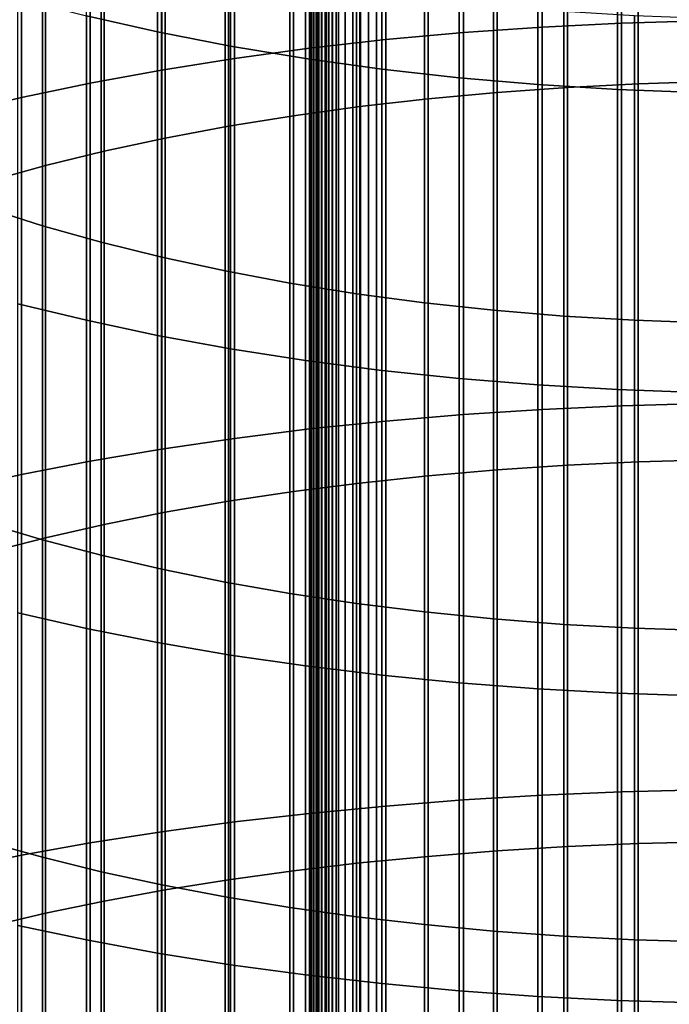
# Model space of a CAD drawing. Header units: metres. Extents: x -28 to 70, y -218 to 28.
# Tile 162 of 256: x -5.67 to -0.81, y -68.62 to -61.25. Entities that reach past the tile are written whole.
import ezdxf

# ---------------------------------------------------------------- set-up
doc = ezdxf.new("R2010")
doc.units = ezdxf.units.M
doc.layers.add('solid_10_261_432_XXX', color=7, linetype='CONTINUOUS')

msp = doc.modelspace()

# ---------------------------------------------------------------- linework, layer by layer
at = {"layer": 'solid_10_261_432_XXX'}
for points in [[(-3.5, -180.294357, 235.300003), (-3.5, -17.029387, 235.300003), (-3.5, -17.029387, 226), (-3.5, -180.294357, 226)], [(-3.496434, -180.294357, 225.940384), (-3.5, -180.294357, 226), (-3.5, -17.029387, 226), (-3.496354, -17.029387, 225.939728)], [(-3.497964, -17.029387, 235.328461), (-3.5, -17.029387, 235.300003), (-3.5, -180.294357, 235.300003), (-3.497964, -180.294357, 235.328461)], [(-3.497964, -180.294357, 235.328461), (-3.49189, -180.294357, 235.356369), (-3.49189, -17.029387, 235.356369), (-3.497964, -17.029387, 235.328461)], [(-3.485615, -180.294357, 225.880936), (-3.496434, -180.294357, 225.940384), (-3.496354, -17.029387, 225.939728), (-3.485615, -17.029387, 225.880936)], [(-3.49189, -180.294357, 235.356369), (-3.481903, -180.294357, 235.383133), (-3.481903, -17.029387, 235.383133), (-3.49189, -17.029387, 235.356369)], [(-3.467701, -180.294357, 225.823212), (-3.485615, -180.294357, 225.880936), (-3.485615, -17.029387, 225.880936), (-3.467701, -17.029387, 225.823212)], [(-3.481903, -180.294357, 235.383133), (-3.468204, -180.294357, 235.408203), (-3.468204, -17.029387, 235.408203), (-3.481903, -17.029387, 235.383133)], [(-3.468204, -180.294357, 235.408203), (-3.451075, -180.294357, 235.431061), (-3.451075, -17.029387, 235.431061), (-3.468204, -17.029387, 235.408203)], [(-3.442952, -180.294357, 225.768066), (-3.467701, -180.294357, 225.823212), (-3.467701, -17.029387, 225.823212), (-3.442952, -17.029387, 225.768066)], [(-3.451075, -180.294357, 235.431061), (-3.430864, -180.294357, 235.451248), (-3.430864, -17.029387, 235.451248), (-3.451075, -17.029387, 235.431061)], [(-3.411732, -180.294357, 225.716309), (-3.442952, -180.294357, 225.768066), (-3.442952, -17.029387, 225.768066), (-3.411732, -17.029387, 225.716309)], [(-3.430864, -180.294357, 235.451248), (-3.407984, -180.294357, 235.468338), (-3.407984, -17.029387, 235.468338), (-3.430864, -17.029387, 235.451248)], [(-3.374496, -180.294357, 225.668716), (-3.411732, -180.294357, 225.716309), (-3.411732, -17.029387, 225.716309), (-3.374496, -17.029387, 225.668716)], [(-3.407984, -180.294357, 235.468338), (-3.382901, -180.294357, 235.48201), (-3.382901, -17.029387, 235.48201), (-3.407984, -17.029387, 235.468338)], [(-3.382901, -180.294357, 235.48201), (-3.356127, -180.294357, 235.491959), (-3.356127, -17.029387, 235.491959), (-3.382901, -17.029387, 235.48201)], [(-3.331787, -180.294357, 225.625946), (-3.374496, -180.294357, 225.668716), (-3.374496, -17.029387, 225.668716), (-3.331787, -17.029387, 225.625946)], [(-3.356127, -180.294357, 235.491959), (-3.328208, -180.294357, 235.498001), (-3.328208, -17.029387, 235.498001), (-3.356127, -17.029387, 235.491959)], [(-3.284231, -180.294357, 225.588638), (-3.331787, -180.294357, 225.625946), (-3.331787, -17.029387, 225.625946), (-3.284231, -17.029387, 225.588638)], [(-3.328208, -180.294357, 235.498001), (-3.3, -180.294357, 235.5), (-3.3, -17.029387, 235.5), (-3.328208, -17.029387, 235.498001)], [(-3.3, -17.029387, 235.5), (-3.3, -180.294357, 235.5), (3.3, -180.294357, 235.5), (3.3, -17.029387, 235.5)], [(-3.232522, -180.294357, 225.557358), (-3.284231, -180.294357, 225.588638), (-3.284231, -17.029387, 225.588638), (-3.232522, -17.029387, 225.557358)], [(-3.177415, -180.294357, 225.532532), (-3.232522, -180.294357, 225.557358), (-3.232522, -17.029387, 225.557358), (-3.177415, -17.029387, 225.532532)], [(-3.119716, -180.294357, 225.514542), (-3.177415, -180.294357, 225.532532), (-3.177415, -17.029387, 225.532532), (-3.119716, -17.029387, 225.514542)], [(-3.060268, -180.294357, 225.503647), (-3.119716, -180.294357, 225.514542), (-3.119716, -17.029387, 225.514542), (-3.060268, -17.029387, 225.503647)], [(-3.060268, -17.029387, 225.503647), (-3, -17.029387, 225.5), (-3, -180.294357, 225.5), (-3.060268, -180.294357, 225.503647)], [(3, -17.029387, 225.5), (3, -180.294357, 225.5), (-3, -180.294357, 225.5), (-3, -17.029387, 225.5)], [(-1.760336, -58.47374, 488.039917), (-1.760336, -61.30666, 489.145325), (-1.16592, -61.277317, 489.223694), (-1.16592, -58.442249, 488.117432)], [(-1.16592, -58.442249, 488.117432), (-1.16592, -61.277317, 489.223694), (-0.567694, -61.259933, 489.270111), (-0.567694, -58.423595, 488.163361)], [(-2.929983, -58.574768, 487.791168), (-2.929983, -61.400795, 488.89389), (-2.348998, -61.347862, 489.035278), (-2.348998, -58.51796, 487.93103)], [(-2.348998, -58.51796, 487.93103), (-2.348998, -61.347862, 489.035278), (-1.760336, -61.30666, 489.145325), (-1.760336, -58.47374, 488.039917)], [(-3.501391, -58.643974, 487.620789), (-3.501391, -61.465282, 488.721649), (-2.929983, -61.400795, 488.89389), (-2.929983, -58.574768, 487.791168)], [(-4.061356, -58.725357, 487.42041), (-4.061356, -61.541115, 488.519104), (-3.501391, -61.465282, 488.721649), (-3.501391, -58.643974, 487.620789)], [(-4.608047, -58.818649, 487.190704), (-4.608047, -61.62804, 488.286957), (-4.061356, -61.541115, 488.519104), (-4.061356, -58.725357, 487.42041)], [(-5.139678, -58.923546, 486.932465), (-5.139678, -61.72578, 488.025879), (-4.608047, -61.62804, 488.286957), (-4.608047, -58.818649, 487.190704)], [(-5.65451, -59.039703, 486.646484), (-5.65451, -61.834015, 487.736816), (-5.139678, -61.72578, 488.025879), (-5.139678, -58.923546, 486.932465)], [(-4.636589, -59.100483, 466.619659), (-4.636589, -61.342945, 467.715912), (-5.167373, -61.223293, 467.969452), (-5.167373, -58.973892, 466.869812)], [(-1.571201, -58.957878, 486.847931), (-1.571201, -61.757771, 487.94046), (-2.096138, -61.795223, 487.840424), (-2.096138, -58.998074, 486.748962)], [(-1.040938, -58.929249, 486.918427), (-1.040938, -61.731094, 488.011688), (-1.571201, -61.757771, 487.94046), (-1.571201, -58.957878, 486.847931)], [(-0.507145, -58.912281, 486.960205), (-0.507145, -61.715282, 488.053925), (-1.040938, -61.731094, 488.011688), (-1.040938, -58.929249, 486.918427)], [(-6.150862, -59.16674, 486.33371), (-6.150862, -61.952385, 487.420654), (-5.65451, -61.834015, 487.736816), (-5.65451, -59.039703, 486.646484)], [(-2.096138, -58.998074, 486.748962), (-2.096138, -61.795223, 487.840424), (-2.613968, -61.843327, 487.711945), (-2.613968, -59.049698, 486.621857)], [(-4.090651, -59.213169, 466.396973), (-4.090651, -61.449455, 467.490234), (-4.636589, -61.342945, 467.715912), (-4.636589, -59.100483, 466.619659)], [(-3.122935, -59.112579, 486.467041), (-3.122935, -61.901917, 487.55545), (-3.621314, -61.970795, 487.37149), (-3.621314, -59.186497, 486.285065)], [(-2.613968, -59.049698, 486.621857), (-2.613968, -61.843327, 487.711945), (-3.122935, -61.901917, 487.55545), (-3.122935, -59.112579, 486.467041)], [(-3.621314, -59.186497, 486.285065), (-3.621314, -61.970795, 487.37149), (-4.107415, -62.049725, 487.160675), (-4.107415, -59.27121, 486.076508)], [(-3.531343, -59.311588, 466.202484), (-3.531343, -61.542473, 467.293121), (-4.090651, -61.449455, 467.490234), (-4.090651, -59.213169, 466.396973)], [(-4.107415, -59.27121, 486.076508), (-4.107415, -62.049725, 487.160675), (-4.57959, -62.138443, 486.923706), (-4.57959, -59.366421, 485.842072)], [(-2.960494, -59.395412, 466.036865), (-2.960494, -61.621704, 467.125214), (-3.531343, -61.542473, 467.293121), (-3.531343, -59.311588, 466.202484)], [(-4.57959, -59.366421, 485.842072), (-4.57959, -62.138443, 486.923706), (-5.036238, -62.236649, 486.661438), (-5.036238, -59.471817, 485.582581)], [(-2.379969, -59.464367, 465.900604), (-2.379969, -61.686878, 466.987122), (-2.960494, -61.621704, 467.125214), (-2.960494, -59.395412, 466.036865)], [(-5.036238, -59.471817, 485.582581), (-5.036238, -62.236649, 486.661438), (-5.475811, -62.344006, 486.374695), (-5.475811, -59.587032, 485.29892)], [(-1.791665, -59.518234, 465.794159), (-1.791665, -61.737789, 466.879242), (-2.379969, -61.686878, 466.987122), (-2.379969, -59.464367, 465.900604)], [(-1.197506, -59.556831, 465.717896), (-1.197506, -61.774269, 466.80191), (-1.791665, -61.737789, 466.879242), (-1.791665, -59.518234, 465.794159)], [(-0.599433, -59.580032, 465.672028), (-0.599433, -61.7962, 466.755463), (-1.197506, -61.774269, 466.80191), (-1.197506, -59.556831, 465.717896)], [(-5.475811, -59.587032, 485.29892), (-5.475811, -62.344006, 486.374695), (-5.896819, -62.460148, 486.064484), (-5.896819, -59.711681, 484.992035)], [(-5.918155, -60.328495, 469.86557), (-5.918155, -62.659927, 470.926788), (-5.498151, -62.793499, 470.622284), (-5.498151, -60.470402, 469.56488)], [(-5.498151, -60.470402, 469.56488), (-5.498151, -62.793499, 470.622284), (-5.059506, -62.917023, 470.340668), (-5.059506, -60.601639, 469.286774)], [(-5.059506, -60.601639, 469.286774), (-5.059506, -62.917023, 470.340668), (-4.603708, -63.030079, 470.082916), (-4.603708, -60.721756, 469.032257)], [(-4.603708, -60.721756, 469.032257), (-4.603708, -63.030079, 470.082916), (-4.1323, -63.13229, 469.849915), (-4.1323, -60.830345, 468.802124)], [(-4.1323, -60.830345, 468.802124), (-4.1323, -63.13229, 469.849915), (-3.646882, -63.223305, 469.642426), (-3.646882, -60.927044, 468.597229)], [(-3.646882, -60.927044, 468.597229), (-3.646882, -63.223305, 469.642426), (-3.1491, -63.302814, 469.461151), (-3.1491, -61.01152, 468.418213)], [(-3.1491, -61.01152, 468.418213), (-3.1491, -63.302814, 469.461151), (-2.640641, -63.370556, 469.306732), (-2.640641, -61.083488, 468.265717)], [(-5.167373, -61.223293, 467.969452), (-5.167373, -63.502144, 469.006744), (-5.681269, -63.377525, 469.290833), (-5.681269, -61.090897, 468.250031)], [(-2.640641, -61.083488, 468.265717), (-2.640641, -63.370556, 469.306732), (-2.123228, -63.426292, 469.179657), (-2.123228, -61.142708, 468.140228)], [(-2.123228, -61.142708, 468.140228), (-2.123228, -63.426292, 469.179657), (-1.598617, -63.469837, 469.080383), (-1.598617, -61.188969, 468.042206)], [(-4.636589, -61.342945, 467.715912), (-4.636589, -63.614761, 468.75), (-5.167373, -63.502144, 469.006744), (-5.167373, -61.223293, 467.969452)], [(-1.598617, -61.188969, 468.042206), (-1.598617, -63.469837, 469.080383), (-1.068586, -63.501041, 469.009247), (-1.068586, -61.222126, 467.971954)], [(-1.16592, -61.277317, 489.223694), (-1.16592, -64.141792, 490.251404), (-0.567694, -64.125694, 490.298279), (-0.567694, -61.259933, 489.270111)], [(-1.068586, -61.222126, 467.971954), (-1.068586, -63.501041, 469.009247), (-0.534932, -63.519802, 468.966461), (-0.534932, -61.242058, 467.929718)], [(-2.348998, -61.347862, 489.035278), (-2.348998, -64.207123, 490.061096), (-1.760336, -64.168961, 490.172241), (-1.760336, -61.30666, 489.145325)], [(-1.760336, -61.30666, 489.145325), (-1.760336, -64.168961, 490.172241), (-1.16592, -64.141792, 490.251404), (-1.16592, -61.277317, 489.223694)], [(-4.090651, -61.449455, 467.490234), (-4.090651, -63.715012, 468.521454), (-4.636589, -63.614761, 468.75), (-4.636589, -61.342945, 467.715912)], [(-3.501391, -61.465282, 488.721649), (-3.501391, -64.315849, 489.744385), (-2.929983, -64.256134, 489.918335), (-2.929983, -61.400795, 488.89389)], [(-2.929983, -61.400795, 488.89389), (-2.929983, -64.256134, 489.918335), (-2.348998, -64.207123, 490.061096), (-2.348998, -61.347862, 489.035278)], [(-3.531343, -61.542473, 467.293121), (-3.531343, -63.802567, 468.321838), (-4.090651, -63.715012, 468.521454), (-4.090651, -61.449455, 467.490234)], [(-4.061356, -61.541115, 488.519104), (-4.061356, -64.38607, 489.539825), (-3.501391, -64.315849, 489.744385), (-3.501391, -61.465282, 488.721649)], [(-4.608047, -61.62804, 488.286957), (-4.608047, -64.466568, 489.305328), (-4.061356, -64.38607, 489.539825), (-4.061356, -61.541115, 488.519104)], [(-2.960494, -61.621704, 467.125214), (-2.960494, -63.877136, 468.151825), (-3.531343, -63.802567, 468.321838), (-3.531343, -61.542473, 467.293121)], [(-5.139678, -61.72578, 488.025879), (-5.139678, -64.557083, 489.041687), (-4.608047, -64.466568, 489.305328), (-4.608047, -61.62804, 488.286957)], [(-2.379969, -61.686878, 466.987122), (-2.379969, -63.938484, 468.011963), (-2.960494, -63.877136, 468.151825), (-2.960494, -61.621704, 467.125214)], [(-1.791665, -61.737789, 466.879242), (-1.791665, -63.986404, 467.90274), (-2.379969, -63.938484, 468.011963), (-2.379969, -61.686878, 466.987122)], [(-5.65451, -61.834015, 487.736816), (-5.65451, -64.657303, 488.749756), (-5.139678, -64.557083, 489.041687), (-5.139678, -61.72578, 488.025879)], [(-1.571201, -61.757771, 487.94046), (-1.571201, -64.586708, 488.955414), (-2.096138, -64.621384, 488.85437), (-2.096138, -61.795223, 487.840424)], [(-1.197506, -61.774269, 466.80191), (-1.197506, -64.020737, 467.824463), (-1.791665, -63.986404, 467.90274), (-1.791665, -61.737789, 466.879242)], [(-1.040938, -61.731094, 488.011688), (-1.040938, -64.562004, 489.027374), (-1.571201, -64.586708, 488.955414), (-1.571201, -61.757771, 487.94046)], [(-0.599433, -61.7962, 466.755463), (-0.599433, -64.041382, 467.777405), (-1.197506, -64.020737, 467.824463), (-1.197506, -61.774269, 466.80191)], [(-0.507145, -61.715282, 488.053925), (-0.507145, -64.547363, 489.070007), (-1.040938, -64.562004, 489.027374), (-1.040938, -61.731094, 488.011688)], [(-6.150862, -61.952385, 487.420654), (-6.150862, -64.766922, 488.43045), (-5.65451, -64.657303, 488.749756), (-5.65451, -61.834015, 487.736816)], [(-2.613968, -61.843327, 487.711945), (-2.613968, -64.665932, 488.724609), (-3.122935, -64.720184, 488.566589), (-3.122935, -61.901917, 487.55545)], [(-2.096138, -61.795223, 487.840424), (-2.096138, -64.621384, 488.85437), (-2.613968, -64.665932, 488.724609), (-2.613968, -61.843327, 487.711945)], [(-3.122935, -61.901917, 487.55545), (-3.122935, -64.720184, 488.566589), (-3.621314, -64.783966, 488.380798), (-3.621314, -61.970795, 487.37149)], [(-3.621314, -61.970795, 487.37149), (-3.621314, -64.783966, 488.380798), (-4.107415, -64.857063, 488.167877), (-4.107415, -62.049725, 487.160675)], [(-4.107415, -62.049725, 487.160675), (-4.107415, -64.857063, 488.167877), (-4.57959, -64.939217, 487.928558), (-4.57959, -62.138443, 486.923706)], [(-4.57959, -62.138443, 486.923706), (-4.57959, -64.939217, 487.928558), (-5.036238, -65.030159, 487.663666), (-5.036238, -62.236649, 486.661438)], [(-5.036238, -62.236649, 486.661438), (-5.036238, -65.030159, 487.663666), (-5.475811, -65.12957, 487.374084), (-5.475811, -62.344006, 486.374695)], [(-5.475811, -62.344006, 486.374695), (-5.475811, -65.12957, 487.374084), (-5.896819, -65.237122, 487.060791), (-5.896819, -62.460148, 486.064484)], [(-5.918155, -62.659927, 470.926788), (-5.918155, -65.019722, 471.92334), (-5.498151, -65.144844, 471.615265), (-5.498151, -62.793499, 470.622284)], [(-5.498151, -62.793499, 470.622284), (-5.498151, -65.144844, 471.615265), (-5.059506, -65.260567, 471.330383), (-5.059506, -62.917023, 470.340668)], [(-5.059506, -62.917023, 470.340668), (-5.059506, -65.260567, 471.330383), (-4.603708, -65.366478, 471.069611), (-4.603708, -63.030079, 470.082916)], [(-4.603708, -63.030079, 470.082916), (-4.603708, -65.366478, 471.069611), (-4.1323, -65.462227, 470.833862), (-4.1323, -63.13229, 469.849915)], [(-4.1323, -63.13229, 469.849915), (-4.1323, -65.462227, 470.833862), (-3.646882, -65.547493, 470.623932), (-3.646882, -63.223305, 469.642426)], [(-3.646882, -63.223305, 469.642426), (-3.646882, -65.547493, 470.623932), (-3.1491, -65.621979, 470.440552), (-3.1491, -63.302814, 469.461151)], [(-3.1491, -63.302814, 469.461151), (-3.1491, -65.621979, 470.440552), (-2.640641, -65.685432, 470.284332), (-2.640641, -63.370556, 469.306732)], [(-5.167373, -63.502144, 469.006744), (-5.167373, -65.808708, 469.980804), (-5.681269, -65.691963, 470.26825), (-5.681269, -63.377525, 469.290833)], [(-2.640641, -63.370556, 469.306732), (-2.640641, -65.685432, 470.284332), (-2.123228, -65.737648, 470.155762), (-2.123228, -63.426292, 469.179657)], [(-2.123228, -63.426292, 469.179657), (-2.123228, -65.737648, 470.155762), (-1.598617, -65.778442, 470.055328), (-1.598617, -63.469837, 469.080383)], [(-1.598617, -63.469837, 469.080383), (-1.598617, -65.778442, 470.055328), (-1.068586, -65.807678, 469.983368), (-1.068586, -63.501041, 469.009247)], [(-4.636589, -63.614761, 468.75), (-4.636589, -65.914207, 469.721069), (-5.167373, -65.808708, 469.980804), (-5.167373, -63.502144, 469.006744)], [(-1.068586, -63.501041, 469.009247), (-1.068586, -65.807678, 469.983368), (-0.534932, -65.825249, 469.940094), (-0.534932, -63.519802, 468.966461)], [(-4.090651, -63.715012, 468.521454), (-4.090651, -66.008125, 469.489838), (-4.636589, -65.914207, 469.721069), (-4.636589, -63.614761, 468.75)], [(-3.531343, -63.802567, 468.321838), (-3.531343, -66.090141, 469.287903), (-4.090651, -66.008125, 469.489838), (-4.090651, -63.715012, 468.521454)], [(-2.960494, -63.877136, 468.151825), (-2.960494, -66.160004, 469.115906), (-3.531343, -66.090141, 469.287903), (-3.531343, -63.802567, 468.321838)], [(-2.379969, -63.938484, 468.011963), (-2.379969, -66.217476, 468.974426), (-2.960494, -66.160004, 469.115906), (-2.960494, -63.877136, 468.151825)], [(-1.791665, -63.986404, 467.90274), (-1.791665, -66.262367, 468.863892), (-2.379969, -66.217476, 468.974426), (-2.379969, -63.938484, 468.011963)], [(-1.197506, -64.020737, 467.824463), (-1.197506, -66.294533, 468.784698), (-1.791665, -66.262367, 468.863892), (-1.791665, -63.986404, 467.90274)], [(-0.599433, -64.041382, 467.777405), (-0.599433, -66.313866, 468.737091), (-1.197506, -66.294533, 468.784698), (-1.197506, -64.020737, 467.824463)], [(-1.16592, -64.141792, 490.251404), (-1.16592, -67.033493, 491.199768), (-0.567694, -67.0187, 491.247101), (-0.567694, -64.125694, 490.298279)], [(-2.929983, -64.256134, 489.918335), (-2.929983, -67.138618, 490.863678), (-2.348998, -67.093559, 491.007751), (-2.348998, -64.207123, 490.061096)], [(-2.348998, -64.207123, 490.061096), (-2.348998, -67.093559, 491.007751), (-1.760336, -67.058479, 491.119904), (-1.760336, -64.168961, 490.172241)], [(-1.760336, -64.168961, 490.172241), (-1.760336, -67.058479, 491.119904), (-1.16592, -67.033493, 491.199768), (-1.16592, -64.141792, 490.251404)], [(-3.501391, -64.315849, 489.744385), (-3.501391, -67.19352, 490.688171), (-2.929983, -67.138618, 490.863678), (-2.929983, -64.256134, 489.918335)], [(-4.061356, -64.38607, 489.539825), (-4.061356, -67.25808, 490.48175), (-3.501391, -67.19352, 490.688171), (-3.501391, -64.315849, 489.744385)], [(-4.608047, -64.466568, 489.305328), (-4.608047, -67.332085, 490.245148), (-4.061356, -67.25808, 490.48175), (-4.061356, -64.38607, 489.539825)], [(-5.139678, -64.557083, 489.041687), (-5.139678, -67.415298, 489.979095), (-4.608047, -67.332085, 490.245148), (-4.608047, -64.466568, 489.305328)], [(-5.65451, -64.657303, 488.749756), (-5.65451, -67.507439, 489.684509), (-5.139678, -67.415298, 489.979095), (-5.139678, -64.557083, 489.041687)], [(-1.040938, -64.562004, 489.027374), (-1.040938, -67.419815, 489.96463), (-1.571201, -67.442528, 489.892029), (-1.571201, -64.586708, 488.955414)], [(-0.507145, -64.547363, 489.070007), (-0.507145, -67.406357, 490.00769), (-1.040938, -67.419815, 489.96463), (-1.040938, -64.562004, 489.027374)], [(-2.096138, -64.621384, 488.85437), (-2.096138, -67.474419, 489.79007), (-2.613968, -67.515366, 489.659149), (-2.613968, -64.665932, 488.724609)], [(-1.571201, -64.586708, 488.955414), (-1.571201, -67.442528, 489.892029), (-2.096138, -67.474419, 489.79007), (-2.096138, -64.621384, 488.85437)], [(-6.150862, -64.766922, 488.43045), (-6.150862, -67.608215, 489.362305), (-5.65451, -67.507439, 489.684509), (-5.65451, -64.657303, 488.749756)], [(-3.122935, -64.720184, 488.566589), (-3.122935, -67.565247, 489.499664), (-3.621314, -67.623886, 489.312195), (-3.621314, -64.783966, 488.380798)], [(-2.613968, -64.665932, 488.724609), (-2.613968, -67.515366, 489.659149), (-3.122935, -67.565247, 489.499664), (-3.122935, -64.720184, 488.566589)], [(-3.621314, -64.783966, 488.380798), (-3.621314, -67.623886, 489.312195), (-4.107415, -67.691086, 489.097351), (-4.107415, -64.857063, 488.167877)], [(-4.107415, -64.857063, 488.167877), (-4.107415, -67.691086, 489.097351), (-4.57959, -67.766617, 488.855865), (-4.57959, -64.939217, 487.928558)], [(-4.57959, -64.939217, 487.928558), (-4.57959, -67.766617, 488.855865), (-5.036238, -67.85022, 488.588562), (-5.036238, -65.030159, 487.663666)], [(-5.918155, -65.019722, 471.92334), (-5.918155, -67.406075, 472.854492), (-5.498151, -67.522667, 472.543091), (-5.498151, -65.144844, 471.615265)], [(-5.036238, -65.030159, 487.663666), (-5.036238, -67.85022, 488.588562), (-5.475811, -67.94162, 488.296356), (-5.475811, -65.12957, 487.374084)], [(-5.475811, -65.12957, 487.374084), (-5.475811, -67.94162, 488.296356), (-5.896819, -68.040497, 487.980225), (-5.896819, -65.237122, 487.060791)], [(-5.498151, -65.144844, 471.615265), (-5.498151, -67.522667, 472.543091), (-5.059506, -67.630486, 472.255127), (-5.059506, -65.260567, 471.330383)], [(-5.059506, -65.260567, 471.330383), (-5.059506, -67.630486, 472.255127), (-4.603708, -67.729172, 471.991547), (-4.603708, -65.366478, 471.069611)], [(-4.603708, -65.366478, 471.069611), (-4.603708, -67.729172, 471.991547), (-4.1323, -67.81839, 471.753235), (-4.1323, -65.462227, 470.833862)], [(-4.1323, -65.462227, 470.833862), (-4.1323, -67.81839, 471.753235), (-3.646882, -67.897842, 471.541046), (-3.646882, -65.547493, 470.623932)], [(-3.646882, -65.547493, 470.623932), (-3.646882, -67.897842, 471.541046), (-3.1491, -67.967247, 471.355682), (-3.1491, -65.621979, 470.440552)], [(-3.1491, -65.621979, 470.440552), (-3.1491, -67.967247, 471.355682), (-2.640641, -68.026375, 471.197754), (-2.640641, -65.685432, 470.284332)], [(-5.167373, -65.808708, 469.980804), (-5.167373, -68.141235, 470.890961), (-5.681269, -68.032455, 471.181488), (-5.681269, -65.691963, 470.26825)], [(-2.640641, -65.685432, 470.284332), (-2.640641, -68.026375, 471.197754), (-2.123228, -68.075027, 471.06781), (-2.123228, -65.737648, 470.155762)], [(-2.123228, -65.737648, 470.155762), (-2.123228, -68.075027, 471.06781), (-1.598617, -68.113037, 470.966278), (-1.598617, -65.778442, 470.055328)], [(-4.636589, -65.914207, 469.721069), (-4.636589, -68.23954, 470.628418), (-5.167373, -68.141235, 470.890961), (-5.167373, -65.808708, 469.980804)], [(-1.598617, -65.778442, 470.055328), (-1.598617, -68.113037, 470.966278), (-1.068586, -68.140274, 470.893524), (-1.068586, -65.807678, 469.983368)], [(-1.068586, -65.807678, 469.983368), (-1.068586, -68.140274, 470.893524), (-0.534932, -68.156654, 470.849792), (-0.534932, -65.825249, 469.940094)], [(-4.090651, -66.008125, 469.489838), (-4.090651, -68.327049, 470.394684), (-4.636589, -68.23954, 470.628418), (-4.636589, -65.914207, 469.721069)], [(-3.531343, -66.090141, 469.287903), (-3.531343, -68.403473, 470.190552), (-4.090651, -68.327049, 470.394684), (-4.090651, -66.008125, 469.489838)], [(-2.960494, -66.160004, 469.115906), (-2.960494, -68.468567, 470.016724), (-3.531343, -68.403473, 470.190552), (-3.531343, -66.090141, 469.287903)], [(-2.379969, -66.217476, 468.974426), (-2.379969, -68.522118, 469.873688), (-2.960494, -68.468567, 470.016724), (-2.960494, -66.160004, 469.115906)], [(-1.791665, -66.262367, 468.863892), (-1.791665, -68.563942, 469.761963), (-2.379969, -68.522118, 469.873688), (-2.379969, -66.217476, 468.974426)], [(-1.197506, -66.294533, 468.784698), (-1.197506, -68.593918, 469.681915), (-1.791665, -68.563942, 469.761963), (-1.791665, -66.262367, 468.863892)], [(-0.599433, -66.313866, 468.737091), (-0.599433, -68.611931, 469.633789), (-1.197506, -68.593918, 469.681915), (-1.197506, -66.294533, 468.784698)], [(-2.348998, -67.093559, 491.007751), (-2.348998, -70.004982, 491.874542), (-1.760336, -69.973007, 491.98761), (-1.760336, -67.058479, 491.119904)], [(-1.760336, -67.058479, 491.119904), (-1.760336, -69.973007, 491.98761), (-1.16592, -69.950233, 492.068146), (-1.16592, -67.033493, 491.199768)], [(-1.16592, -67.033493, 491.199768), (-1.16592, -69.950233, 492.068146), (-0.567694, -69.936745, 492.115845), (-0.567694, -67.0187, 491.247101)], [(-3.501391, -67.19352, 490.688171), (-3.501391, -70.0961, 491.552307), (-2.929983, -70.046059, 491.729279), (-2.929983, -67.138618, 490.863678)], [(-2.929983, -67.138618, 490.863678), (-2.929983, -70.046059, 491.729279), (-2.348998, -70.004982, 491.874542), (-2.348998, -67.093559, 491.007751)], [(-4.061356, -67.25808, 490.48175), (-4.061356, -70.154945, 491.344177), (-3.501391, -70.0961, 491.552307), (-3.501391, -67.19352, 490.688171)], [(-4.608047, -67.332085, 490.245148), (-4.608047, -70.222404, 491.105621), (-4.061356, -70.154945, 491.344177), (-4.061356, -67.25808, 490.48175)], [(-5.139678, -67.415298, 489.979095), (-5.139678, -70.298256, 490.837402), (-4.608047, -70.222404, 491.105621), (-4.608047, -67.332085, 490.245148)], [(-5.918155, -67.406075, 472.854492), (-5.918155, -69.817177, 473.719543), (-5.498151, -69.925148, 473.40506), (-5.498151, -67.522667, 472.543091)], [(-5.65451, -67.507439, 489.684509), (-5.65451, -70.382248, 490.540375), (-5.139678, -70.298256, 490.837402), (-5.139678, -67.415298, 489.979095)], [(-1.571201, -67.442528, 489.892029), (-1.571201, -70.323082, 490.749603), (-2.096138, -70.352142, 490.64682), (-2.096138, -67.474419, 489.79007)], [(-1.040938, -67.419815, 489.96463), (-1.040938, -70.302376, 490.822815), (-1.571201, -70.323082, 490.749603), (-1.571201, -67.442528, 489.892029)], [(-0.507145, -67.406357, 490.00769), (-0.507145, -70.290108, 490.866211), (-1.040938, -70.302376, 490.822815), (-1.040938, -67.419815, 489.96463)], [(-6.150862, -67.608215, 489.362305), (-6.150862, -70.474106, 490.215515), (-5.65451, -70.382248, 490.540375), (-5.65451, -67.507439, 489.684509)], [(-5.498151, -67.522667, 472.543091), (-5.498151, -69.925148, 473.40506), (-5.059506, -70.024994, 473.114227), (-5.059506, -67.630486, 472.255127)], [(-2.613968, -67.515366, 489.659149), (-2.613968, -70.389473, 490.514801), (-3.122935, -70.434937, 490.354034), (-3.122935, -67.565247, 489.499664)], [(-2.096138, -67.474419, 489.79007), (-2.096138, -70.352142, 490.64682), (-2.613968, -70.389473, 490.514801), (-2.613968, -67.515366, 489.659149)], [(-3.122935, -67.565247, 489.499664), (-3.122935, -70.434937, 490.354034), (-3.621314, -70.488388, 490.165009), (-3.621314, -67.623886, 489.312195)], [(-5.059506, -67.630486, 472.255127), (-5.059506, -70.024994, 473.114227), (-4.603708, -70.116379, 472.848022), (-4.603708, -67.729172, 471.991547)], [(-3.621314, -67.623886, 489.312195), (-3.621314, -70.488388, 490.165009), (-4.107415, -70.549644, 489.948395), (-4.107415, -67.691086, 489.097351)], [(-4.603708, -67.729172, 471.991547), (-4.603708, -70.116379, 472.848022), (-4.1323, -70.198997, 472.607361), (-4.1323, -67.81839, 471.753235)], [(-4.107415, -67.691086, 489.097351), (-4.107415, -70.549644, 489.948395), (-4.57959, -70.618492, 489.704926), (-4.57959, -67.766617, 488.855865)], [(-4.57959, -67.766617, 488.855865), (-4.57959, -70.618492, 489.704926), (-5.036238, -70.694702, 489.435394), (-5.036238, -67.85022, 488.588562)], [(-4.1323, -67.81839, 471.753235), (-4.1323, -70.198997, 472.607361), (-3.646882, -70.272568, 472.393066), (-3.646882, -67.897842, 471.541046)], [(-5.036238, -67.85022, 488.588562), (-5.036238, -70.694702, 489.435394), (-5.475811, -70.778008, 489.140778), (-5.475811, -67.94162, 488.296356)], [(-5.475811, -67.94162, 488.296356), (-5.475811, -70.778008, 489.140778), (-5.896819, -70.868141, 488.822052), (-5.896819, -68.040497, 487.980225)], [(-3.646882, -67.897842, 471.541046), (-3.646882, -70.272568, 472.393066), (-3.1491, -70.336838, 472.205841), (-3.1491, -67.967247, 471.355682)], [(-3.1491, -67.967247, 471.355682), (-3.1491, -70.336838, 472.205841), (-2.640641, -70.391594, 472.046356), (-2.640641, -68.026375, 471.197754)], [(-5.167373, -68.141235, 470.890961), (-5.167373, -70.497963, 471.736511), (-5.681269, -70.397224, 472.029938), (-5.681269, -68.032455, 471.181488)], [(-2.640641, -68.026375, 471.197754), (-2.640641, -70.391594, 472.046356), (-2.123228, -70.436646, 471.9151), (-2.123228, -68.075027, 471.06781)], [(-2.123228, -68.075027, 471.06781), (-2.123228, -70.436646, 471.9151), (-1.598617, -70.471848, 471.812592), (-1.598617, -68.113037, 470.966278)], [(-1.598617, -68.113037, 470.966278), (-1.598617, -70.471848, 471.812592), (-1.068586, -70.49707, 471.739105), (-1.068586, -68.140274, 470.893524)], [(-4.636589, -68.23954, 470.628418), (-4.636589, -70.588989, 471.471344), (-5.167373, -70.497963, 471.736511), (-5.167373, -68.141235, 470.890961)], [(-1.068586, -68.140274, 470.893524), (-1.068586, -70.49707, 471.739105), (-0.534932, -70.512238, 471.694916), (-0.534932, -68.156654, 470.849792)], [(-4.090651, -68.327049, 470.394684), (-4.090651, -70.670029, 471.235291), (-4.636589, -70.588989, 471.471344), (-4.636589, -68.23954, 470.628418)], [(-3.531343, -68.403473, 470.190552), (-3.531343, -70.740799, 471.029144), (-4.090651, -70.670029, 471.235291), (-4.090651, -68.327049, 470.394684)], [(-2.960494, -68.468567, 470.016724), (-2.960494, -70.801079, 470.853546), (-3.531343, -70.740799, 471.029144), (-3.531343, -68.403473, 470.190552)], [(-2.379969, -68.522118, 469.873688), (-2.379969, -70.850662, 470.709106), (-2.960494, -70.801079, 470.853546), (-2.960494, -68.468567, 470.016724)], [(-1.791665, -68.563942, 469.761963), (-1.791665, -70.889397, 470.596283), (-2.379969, -70.850662, 470.709106), (-2.379969, -68.522118, 469.873688)], [(-1.197506, -68.593918, 469.681915), (-1.197506, -70.917152, 470.515442), (-1.791665, -70.889397, 470.596283), (-1.791665, -68.563942, 469.761963)], [(-0.599433, -68.611931, 469.633789), (-0.599433, -70.933838, 470.466827), (-1.197506, -70.917152, 470.515442), (-1.197506, -68.593918, 469.681915)]]:
    msp.add_3dface(points, dxfattribs=at)

doc.saveas('drawing.dxf')
